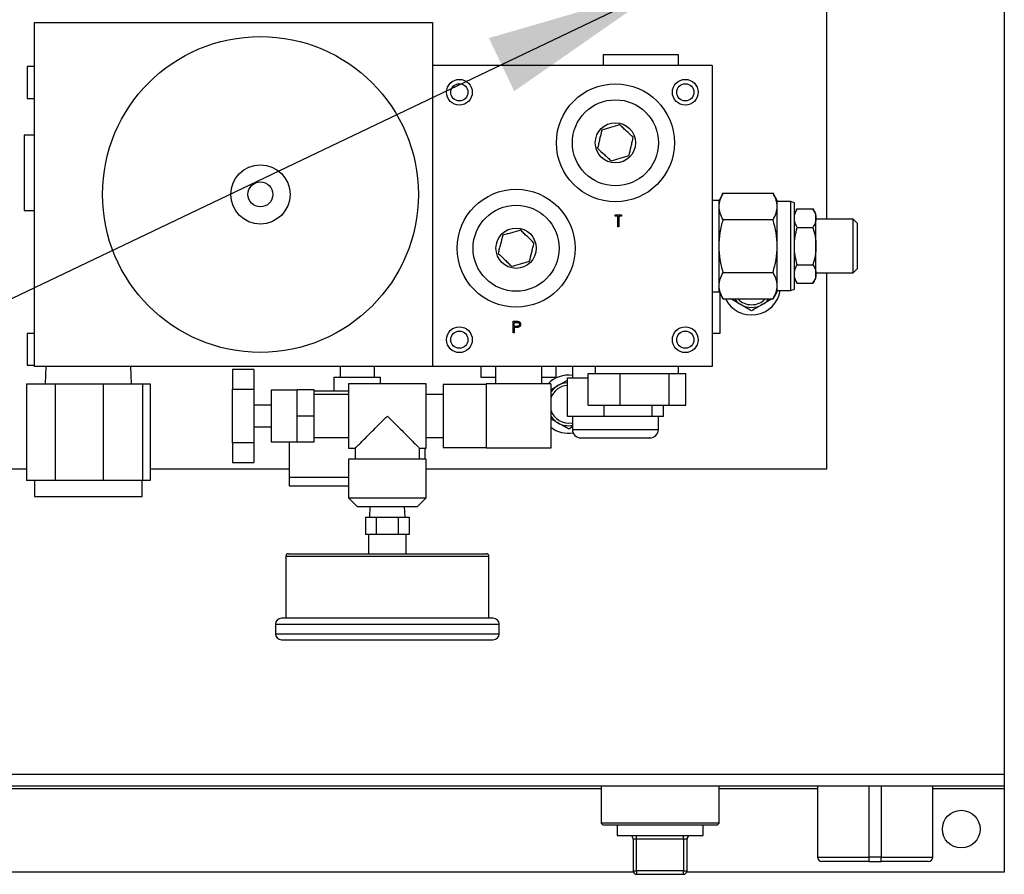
# Model space of a CAD drawing. Header units: inches. Extents: x 4 to 172, y 4 to 132.
# Tile 14 of 38: x 41 to 52, y 103 to 113. Entities that reach past the tile are written whole.
import ezdxf

# ---------------------------------------------------------------- set-up
doc = ezdxf.new("R2010")
doc.units = ezdxf.units.IN
doc.header["$LTSCALE"] = 16
doc.header["$MEASUREMENT"] = 0
doc.layers.add('TEXT', color=140, linetype='Continuous', lineweight=25)
doc.dimstyles.new('SLDDIMSTYLE2', dxfattribs={"dimtxt": 0.18, "dimasz": 2.08, "dimexe": 0, "dimexo": 0.0625, "dimgap": 0, "dimtad": 0, "dimtih": 1, "dimtoh": 1, "dimdec": 0, "dimrnd": 1e-09, "dimzin": 0, "dimdsep": 46, "dimtxsty": 'Standard', "dimsah": 1, "dimcen": 0.09, "dimadec": 0, "dimazin": 0, "dimtfac": 2.08, "dimtdec": 0, "dimtofl": 0, "dimtmove": 0, "dimatfit": 3, "dimfxl": 0, "dimfrac": 2, "dimtolj": 1, "dimtzin": 0, "dimarcsym": 0})

msp = doc.modelspace()

# ---------------------------------------------------------------- linework, layer by layer
for p, q in [((51.955, 128.118), (51.955, 104.012)), ((49.893, 110.464), (49.893, 124.565)), ((40.686, 112.753), (45.311, 112.753)), ((40.686, 108.753), (40.686, 112.753)), ((45.311, 112.753), (45.311, 112.253)), ((47.293, 112.375), (47.293, 112.253)), ((48.168, 112.375), (47.293, 112.375)), ((48.168, 112.253), (48.168, 112.375)), ((45.311, 112.253), (45.311, 108.753)), ((48.561, 112.253), (45.311, 112.253)), ((48.561, 112.253), (48.561, 108.753)), ((40.686, 112.238), (40.601, 112.238)), ((40.601, 112.238), (40.601, 111.868)), ((40.601, 111.868), (40.686, 111.868)), ((40.686, 111.44), (40.564, 111.44)), ((40.564, 111.44), (40.564, 110.565)), ((48.689, 110.766), (48.641, 110.683)), ((48.689, 110.766), (49.268, 110.766)), ((49.316, 110.683), (49.268, 110.766)), ((48.641, 110.683), (48.561, 110.683)), ((48.641, 109.623), (48.641, 110.683)), ((49.316, 109.623), (49.316, 110.683)), ((49.476, 110.669), (49.316, 110.669)), ((49.516, 110.655), (49.476, 110.669)), ((49.476, 109.636), (49.476, 110.669)), ((49.516, 109.651), (49.516, 110.655)), ((40.564, 110.565), (40.686, 110.565)), ((49.549, 110.586), (49.516, 110.528)), ((49.549, 110.586), (49.732, 110.586)), ((49.766, 110.528), (49.732, 110.586)), ((47.435, 110.516), (47.507, 110.516)), ((47.435, 110.502), (47.435, 110.516)), ((47.465, 110.502), (47.435, 110.502)), ((47.465, 110.378), (47.465, 110.502)), ((47.507, 110.502), (47.477, 110.502)), ((47.477, 110.502), (47.477, 110.378)), ((47.507, 110.516), (47.507, 110.502)), ((49.268, 110.459), (48.689, 110.459)), ((49.766, 110.479), (49.766, 110.528)), ((49.766, 110.476), (49.766, 110.479)), ((49.766, 110.156), (49.766, 110.476)), ((50.2, 110.464), (49.766, 110.464)), ((50.25, 110.414), (50.2, 110.464)), ((50.2, 109.842), (50.2, 110.464)), ((47.477, 110.378), (47.465, 110.378)), ((49.549, 110.369), (49.732, 110.369)), ((50.25, 109.892), (50.25, 110.414)), ((49.766, 110.15), (49.766, 110.156)), ((49.766, 109.829), (49.766, 110.15)), ((48.689, 109.846), (49.268, 109.846)), ((49.549, 109.936), (49.732, 109.936)), ((50.2, 109.842), (50.25, 109.892)), ((49.516, 109.778), (49.549, 109.72)), ((49.732, 109.72), (49.766, 109.778)), ((49.766, 109.842), (50.2, 109.842)), ((49.766, 109.827), (49.766, 109.829)), ((49.766, 109.778), (49.766, 109.827)), ((49.893, 107.565), (49.893, 109.842)), ((48.561, 109.623), (48.641, 109.623)), ((48.641, 109.623), (48.689, 109.54)), ((49.268, 109.54), (49.316, 109.623)), ((49.316, 109.636), (49.476, 109.636)), ((49.476, 109.636), (49.516, 109.651)), ((49.549, 109.72), (49.732, 109.72)), ((48.652, 109.139), (48.652, 109.604)), ((48.689, 109.54), (49.268, 109.54)), ((48.893, 109.473), (48.778, 109.54)), ((49.258, 109.54), (49.143, 109.473)), ((46.248, 109.28), (46.276, 109.28)), ((46.248, 109.143), (46.248, 109.28)), ((46.261, 109.22), (46.261, 109.266)), ((46.261, 109.266), (46.286, 109.266)), ((46.285, 109.22), (46.261, 109.22)), ((46.261, 109.206), (46.261, 109.143)), ((46.271, 109.206), (46.261, 109.206)), ((40.686, 109.138), (40.601, 109.138)), ((40.601, 109.138), (40.601, 108.768)), ((46.261, 109.143), (46.248, 109.143)), ((48.561, 109.139), (48.652, 109.139)), ((40.601, 108.768), (40.686, 108.768)), ((45.311, 108.753), (40.686, 108.753)), ((40.818, 108.753), (40.811, 108.553)), ((41.811, 108.553), (41.804, 108.753)), ((43.236, 108.719), (42.986, 108.719)), ((42.986, 108.719), (42.986, 108.49)), ((43.236, 108.719), (43.236, 108.49)), ((44.236, 108.753), (44.236, 108.628)), ((44.636, 108.628), (44.636, 108.753)), ((48.561, 108.753), (45.311, 108.753)), ((45.873, 108.753), (45.873, 108.631)), ((46.042, 108.753), (46.042, 108.553)), ((46.58, 108.553), (46.58, 108.753)), ((46.748, 108.631), (46.748, 108.753)), ((46.936, 108.753), (46.936, 108.623)), ((47.202, 108.753), (47.202, 108.673)), ((48.169, 108.673), (48.169, 108.753)), ((44.166, 108.468), (44.166, 108.628)), ((44.166, 108.628), (44.706, 108.628)), ((44.706, 108.553), (44.706, 108.628)), ((45.873, 108.631), (46.042, 108.631)), ((46.58, 108.631), (46.748, 108.631)), ((46.768, 108.531), (46.878, 108.595)), ((46.878, 108.173), (46.878, 108.623)), ((46.878, 108.623), (47.118, 108.623)), ((47.118, 108.303), (47.118, 108.673)), ((47.118, 108.673), (47.493, 108.673)), ((47.493, 108.303), (47.493, 108.673)), ((47.493, 108.673), (48.061, 108.673)), ((48.061, 108.303), (48.061, 108.673)), ((48.061, 108.673), (48.254, 108.673)), ((48.254, 108.303), (48.254, 108.673)), ((40.592, 108.553), (40.592, 107.428)), ((40.592, 108.553), (40.924, 108.553)), ((40.924, 108.553), (40.924, 107.428)), ((40.924, 108.553), (41.483, 108.553)), ((41.483, 108.553), (41.483, 107.428)), ((41.483, 108.553), (41.941, 108.553)), ((41.941, 108.553), (41.941, 107.428)), ((41.941, 108.553), (42.03, 108.553)), ((42.03, 108.553), (42.03, 107.428)), ((42.986, 108.49), (43.236, 108.49)), ((42.986, 107.866), (42.986, 108.49)), ((43.236, 108.49), (43.236, 107.866)), ((43.736, 108.478), (43.436, 108.478)), ((43.436, 108.478), (43.436, 107.878)), ((43.936, 108.481), (43.736, 108.481)), ((43.736, 108.178), (43.736, 108.481)), ((43.936, 108.178), (43.936, 108.481)), ((45.236, 108.553), (44.336, 108.553)), ((44.336, 108.553), (44.336, 107.803)), ((45.236, 107.803), (45.236, 108.553)), ((45.936, 108.543), (45.436, 108.543)), ((45.436, 108.543), (45.436, 108.178)), ((45.936, 108.553), (45.936, 107.803)), ((46.686, 108.553), (45.936, 108.553)), ((46.686, 108.553), (46.686, 107.803)), ((46.686, 108.484), (46.768, 108.531)), ((44.336, 108.468), (43.936, 108.468)), ((44.336, 108.428), (43.936, 108.428)), ((45.436, 108.428), (45.236, 108.428)), ((43.436, 108.303), (43.236, 108.303)), ((47.118, 108.303), (47.493, 108.303)), ((47.305, 108.173), (47.305, 108.303)), ((47.493, 108.303), (48.061, 108.303)), ((47.863, 108.173), (47.863, 108.303)), ((47.994, 108.173), (47.994, 108.303)), ((48.061, 108.303), (48.254, 108.303)), ((43.936, 108.178), (43.736, 108.178)), ((43.736, 107.875), (43.736, 108.178)), ((43.936, 107.875), (43.936, 108.178)), ((45.436, 108.178), (45.436, 107.813)), ((46.768, 108.098), (46.686, 108.146)), ((47.305, 108.173), (46.878, 108.173)), ((46.936, 108.173), (46.936, 108.023)), ((47.863, 108.173), (47.305, 108.173)), ((47.994, 108.173), (47.863, 108.173)), ((47.936, 108.023), (47.936, 108.173)), ((43.236, 108.053), (43.436, 108.053)), ((46.936, 108.051), (46.893, 108.026)), ((46.936, 108.023), (47.436, 108.023)), ((47.436, 108.023), (47.936, 108.023)), ((43.936, 107.928), (44.336, 107.928)), ((45.236, 107.928), (45.436, 107.928)), ((43.236, 107.866), (42.986, 107.866)), ((42.986, 107.866), (42.986, 107.636)), ((43.236, 107.866), (43.236, 107.636)), ((43.436, 107.878), (43.736, 107.878)), ((43.646, 107.878), (43.646, 107.468)), ((43.936, 107.875), (43.736, 107.875)), ((44.336, 107.803), (44.412, 107.803)), ((44.412, 107.803), (44.412, 107.678)), ((45.16, 107.803), (45.236, 107.803)), ((45.16, 107.678), (45.16, 107.803)), ((45.226, 107.678), (45.226, 107.803)), ((45.436, 107.813), (45.936, 107.813)), ((46.686, 107.803), (45.936, 107.803)), ((44.336, 107.678), (44.336, 107.228)), ((45.236, 107.678), (44.336, 107.678)), ((45.236, 107.228), (45.236, 107.678)), ((35.893, 107.565), (40.592, 107.565)), ((42.03, 107.565), (43.646, 107.565)), ((42.986, 107.636), (43.236, 107.636)), ((45.236, 107.565), (49.893, 107.565)), ((43.646, 107.468), (43.646, 107.368)), ((43.646, 107.468), (44.336, 107.468)), ((40.924, 107.428), (40.592, 107.428)), ((40.685, 107.428), (40.685, 107.244)), ((41.483, 107.428), (40.924, 107.428)), ((41.941, 107.428), (41.483, 107.428)), ((41.937, 107.244), (41.937, 107.428)), ((42.03, 107.428), (41.941, 107.428)), ((43.646, 107.368), (44.336, 107.368)), ((40.685, 107.244), (41.937, 107.244)), ((44.336, 107.228), (44.436, 107.128)), ((44.336, 107.228), (45.236, 107.228)), ((45.136, 107.128), (45.236, 107.228)), ((44.436, 107.128), (45.136, 107.128)), ((44.584, 107.128), (44.58, 107.003)), ((44.992, 107.003), (44.987, 107.128)), ((44.533, 107.003), (44.533, 106.803)), ((44.533, 107.003), (44.66, 107.003)), ((44.66, 106.803), (44.66, 107.003)), ((44.66, 107.003), (44.912, 107.003)), ((44.912, 107.003), (44.912, 106.803)), ((44.912, 107.003), (45.038, 107.003)), ((45.038, 107.003), (45.038, 106.803)), ((44.585, 106.803), (44.533, 106.803)), ((44.566, 106.803), (44.566, 106.578)), ((44.608, 106.803), (44.585, 106.803)), ((44.66, 106.803), (44.608, 106.803)), ((44.762, 106.803), (44.66, 106.803)), ((44.809, 106.803), (44.762, 106.803)), ((44.912, 106.803), (44.809, 106.803)), ((44.964, 106.803), (44.912, 106.803)), ((44.987, 106.803), (44.964, 106.803)), ((45.038, 106.803), (44.987, 106.803)), ((45.006, 106.578), (45.006, 106.803)), ((43.606, 106.548), (43.606, 105.828)), ((43.606, 106.548), (45.966, 106.548)), ((45.966, 105.828), (45.966, 106.548)), ((43.486, 105.758), (43.486, 105.648)), ((43.486, 105.758), (44.786, 105.758)), ((44.786, 105.758), (46.086, 105.758)), ((46.086, 105.648), (46.086, 105.758)), ((43.486, 105.648), (46.086, 105.648)), ((51.955, 104.012), (33.83, 104.012)), ((51.955, 104.012), (51.955, 103.877)), ((51.955, 103.877), (33.83, 103.877)), ((47.269, 103.847), (33.83, 103.847)), ((47.269, 103.877), (47.269, 103.447)), ((48.642, 103.447), (48.642, 103.877)), ((49.785, 103.847), (48.642, 103.847)), ((49.785, 103.877), (49.785, 103.052)), ((50.385, 103.052), (50.385, 103.877)), ((50.525, 103.877), (50.525, 103.052)), ((51.125, 103.052), (51.125, 103.877)), ((51.955, 103.847), (51.125, 103.847)), ((51.955, 103.877), (51.955, 103.847)), ((51.955, 103.847), (51.955, 102.877)), ((47.269, 103.447), (47.289, 103.427)), ((48.642, 103.447), (47.269, 103.447)), ((48.622, 103.427), (48.642, 103.447)), ((47.289, 103.427), (48.622, 103.427)), ((47.455, 103.427), (47.455, 103.302)), ((48.455, 103.302), (48.455, 103.427)), ((47.455, 103.302), (48.455, 103.302)), ((47.683, 103.262), (47.643, 103.262)), ((47.643, 103.262), (47.643, 102.892)), ((47.683, 103.262), (47.683, 103.302)), ((48.228, 103.262), (47.683, 103.262)), ((47.683, 102.892), (47.683, 103.262)), ((48.228, 103.262), (48.228, 103.302)), ((48.268, 103.262), (48.228, 103.262)), ((48.228, 103.262), (48.228, 102.892)), ((48.268, 102.892), (48.268, 103.262)), ((49.785, 103.052), (50.385, 103.052)), ((50.385, 103.002), (50.385, 103.052)), ((50.525, 103.052), (50.385, 103.052)), ((50.385, 103.002), (50.525, 103.002)), ((50.525, 103.052), (51.125, 103.052)), ((50.525, 103.002), (50.525, 103.052)), ((47.646, 102.877), (33.83, 102.877)), ((47.643, 102.892), (47.683, 102.892)), ((48.228, 102.892), (47.683, 102.892)), ((47.683, 102.892), (47.683, 102.852)), ((48.228, 102.892), (48.268, 102.892)), ((48.228, 102.852), (48.228, 102.892)), ((51.955, 102.877), (48.265, 102.877)), ((47.683, 102.852), (48.228, 102.852))]:
    msp.add_line(p, q)
for centre, radius in [((43.311, 110.753), 1.835), ((45.623, 111.94), 0.15), ((45.623, 111.94), 0.1), ((47.436, 111.353), 0.685), ((48.248, 111.94), 0.15), ((48.248, 111.94), 0.1), ((47.436, 111.353), 0.5), ((47.436, 111.353), 0.234), ((43.311, 110.753), 0.344), ((43.311, 110.753), 0.145), ((46.282, 110.128), 0.685), ((46.282, 110.128), 0.5), ((46.282, 110.128), 0.234), ((45.623, 109.065), 0.15), ((45.623, 109.065), 0.1), ((48.248, 109.065), 0.15), ((48.248, 109.065), 0.1), ((51.455, 103.377), 0.219)]:
    msp.add_circle(centre, radius)
for centre, radius, start, end in [((49.018, 109.69), 0.338, 206.3734, 350.8927), ((49.018, 109.69), 0.25, 216.9117, 240), ((49.018, 109.69), 0.219, 223.3444, 316.6556), ((49.018, 109.69), 0.25, 300, 323.0883), ((49.018, 109.69), 0.25, 240, 300), ((46.893, 108.315), 0.338, 82.6911, 135.2397), ((46.893, 108.315), 0.219, 93.9575, 161.1355), ((46.893, 108.315), 0.25, 120, 145.8938), ((46.893, 108.315), 0.25, 93.4621, 120), ((46.893, 108.315), 0.219, 198.8645, 281.3365), ((46.893, 108.315), 0.25, 214.1062, 240), ((46.893, 108.315), 0.338, 232.2349, 278.8877), ((46.893, 108.315), 0.25, 240, 279.9041), ((47.036, 108.023), 0.1, 180, 270), ((47.836, 108.023), 0.1, 270, 0), ((43.636, 106.548), 0.03, 90, 180), ((45.936, 106.548), 0.03, 0, 90), ((43.556, 105.758), 0.07, 90, 180), ((46.016, 105.758), 0.07, 0, 90), ((43.556, 105.648), 0.07, 180, 270), ((46.016, 105.648), 0.07, 270, 0), ((47.603, 103.262), 0.04, 0, 90), ((48.308, 103.262), 0.04, 90, 180), ((49.835, 103.052), 0.05, 180, 270), ((51.075, 103.052), 0.05, 270, 0), ((47.683, 102.892), 0.04, 180, 270), ((48.228, 102.892), 0.04, 270, 0)]:
    msp.add_arc(centre, radius, start, end)
for points, knots in [([(47.484, 111.564), (47.45, 111.553), (47.416, 111.543), (47.372, 111.529), (47.363, 111.526), (47.345, 111.521), (47.337, 111.518), (47.311, 111.51), (47.294, 111.505), (47.277, 111.5)], [0, 0, 0, 0, 0.5, 0.5, 0.625, 0.625, 0.75, 0.75, 1, 1, 1, 1]), ([(47.643, 111.417), (47.617, 111.441), (47.59, 111.465), (47.557, 111.496), (47.55, 111.503), (47.536, 111.515), (47.53, 111.521), (47.51, 111.54), (47.497, 111.552), (47.484, 111.564)], [0, 0, 0, 0, 0.5, 0.5, 0.625, 0.625, 0.75, 0.75, 1, 1, 1, 1]), ([(47.277, 111.5), (47.269, 111.465), (47.261, 111.43), (47.251, 111.385), (47.249, 111.376), (47.245, 111.358), (47.243, 111.35), (47.237, 111.323), (47.233, 111.306), (47.229, 111.289)], [0, 0, 0, 0, 0.5, 0.5, 0.625, 0.625, 0.75, 0.75, 1, 1, 1, 1]), ([(47.595, 111.206), (47.603, 111.24), (47.611, 111.275), (47.621, 111.32), (47.623, 111.329), (47.627, 111.347), (47.629, 111.356), (47.635, 111.382), (47.639, 111.4), (47.643, 111.417)], [0, 0, 0, 0, 0.5, 0.5, 0.625, 0.625, 0.75, 0.75, 1, 1, 1, 1]), ([(47.229, 111.289), (47.255, 111.265), (47.281, 111.24), (47.315, 111.209), (47.322, 111.203), (47.335, 111.19), (47.342, 111.184), (47.362, 111.166), (47.375, 111.154), (47.388, 111.142)], [0, 0, 0, 0, 0.5, 0.5, 0.625, 0.625, 0.75, 0.75, 1, 1, 1, 1]), ([(47.388, 111.142), (47.422, 111.152), (47.456, 111.163), (47.5, 111.176), (47.509, 111.179), (47.526, 111.184), (47.535, 111.187), (47.561, 111.195), (47.578, 111.2), (47.595, 111.206)], [0, 0, 0, 0, 0.5, 0.5, 0.625, 0.625, 0.75, 0.75, 1, 1, 1, 1]), ([(48.689, 110.459), (48.674, 110.484), (48.663, 110.51), (48.646, 110.56), (48.641, 110.586), (48.641, 110.625), (48.643, 110.638), (48.647, 110.664), (48.65, 110.677), (48.662, 110.716), (48.674, 110.741), (48.689, 110.766)], [0, 0, 0, 0, 0.25, 0.25, 0.5, 0.5, 0.625, 0.625, 0.75, 0.75, 1, 1, 1, 1]), ([(49.268, 110.459), (49.282, 110.484), (49.294, 110.51), (49.311, 110.56), (49.315, 110.586), (49.315, 110.625), (49.314, 110.638), (49.31, 110.664), (49.307, 110.677), (49.294, 110.716), (49.282, 110.741), (49.268, 110.766)], [0, 0, 0, 0, 0.25, 0.25, 0.5, 0.5, 0.625, 0.625, 0.75, 0.75, 1, 1, 1, 1]), ([(49.516, 110.479), (49.516, 110.497), (49.519, 110.515), (49.531, 110.551), (49.539, 110.568), (49.549, 110.586)], [0, 0, 0, 0, 0.5, 0.5, 1, 1, 1, 1]), ([(49.732, 110.586), (49.742, 110.568), (49.751, 110.551), (49.762, 110.515), (49.766, 110.497), (49.766, 110.479)], [0, 0, 0, 0, 0.5, 0.5, 1, 1, 1, 1]), ([(48.689, 109.846), (48.674, 109.896), (48.662, 109.947), (48.646, 110.049), (48.641, 110.1), (48.641, 110.205), (48.646, 110.257), (48.662, 110.359), (48.674, 110.409), (48.689, 110.459)], [0, 0, 0, 0, 0.25, 0.25, 0.5, 0.5, 0.75, 0.75, 1, 1, 1, 1]), ([(49.268, 109.846), (49.282, 109.896), (49.294, 109.947), (49.311, 110.049), (49.315, 110.1), (49.315, 110.205), (49.311, 110.257), (49.294, 110.359), (49.282, 110.409), (49.268, 110.459)], [0, 0, 0, 0, 0.25, 0.25, 0.5, 0.5, 0.75, 0.75, 1, 1, 1, 1]), ([(49.549, 110.369), (49.539, 110.387), (49.531, 110.404), (49.519, 110.44), (49.516, 110.458), (49.516, 110.476)], [0, 0, 0, 0, 0.5, 0.5, 1, 1, 1, 1]), ([(49.766, 110.476), (49.766, 110.458), (49.762, 110.44), (49.751, 110.404), (49.742, 110.387), (49.732, 110.369)], [0, 0, 0, 0, 0.5, 0.5, 1, 1, 1, 1]), ([(46.335, 110.338), (46.301, 110.328), (46.266, 110.318), (46.222, 110.306), (46.213, 110.303), (46.195, 110.298), (46.187, 110.296), (46.161, 110.288), (46.143, 110.283), (46.126, 110.278)], [0, 0, 0, 0, 0.5, 0.5, 0.625, 0.625, 0.75, 0.75, 1, 1, 1, 1]), ([(46.49, 110.187), (46.465, 110.212), (46.439, 110.237), (46.406, 110.269), (46.399, 110.275), (46.386, 110.288), (46.38, 110.294), (46.36, 110.313), (46.347, 110.325), (46.335, 110.338)], [0, 0, 0, 0, 0.5, 0.5, 0.625, 0.625, 0.75, 0.75, 1, 1, 1, 1]), ([(49.516, 110.156), (49.516, 110.192), (49.519, 110.228), (49.531, 110.299), (49.539, 110.334), (49.549, 110.369)], [0, 0, 0, 0, 0.5, 0.5, 1, 1, 1, 1]), ([(49.732, 110.369), (49.742, 110.334), (49.751, 110.299), (49.762, 110.228), (49.766, 110.192), (49.766, 110.156)], [0, 0, 0, 0, 0.5, 0.5, 1, 1, 1, 1]), ([(46.126, 110.278), (46.118, 110.244), (46.109, 110.209), (46.098, 110.165), (46.096, 110.156), (46.091, 110.138), (46.089, 110.129), (46.082, 110.103), (46.078, 110.086), (46.074, 110.068)], [0, 0, 0, 0, 0.5, 0.5, 0.625, 0.625, 0.75, 0.75, 1, 1, 1, 1]), ([(46.437, 109.977), (46.446, 110.011), (46.455, 110.046), (46.466, 110.091), (46.468, 110.1), (46.473, 110.117), (46.475, 110.126), (46.481, 110.153), (46.486, 110.17), (46.49, 110.187)], [0, 0, 0, 0, 0.5, 0.5, 0.625, 0.625, 0.75, 0.75, 1, 1, 1, 1]), ([(49.549, 109.936), (49.539, 109.971), (49.531, 110.006), (49.519, 110.077), (49.516, 110.113), (49.516, 110.15)], [0, 0, 0, 0, 0.5, 0.5, 1, 1, 1, 1]), ([(49.766, 110.15), (49.766, 110.113), (49.762, 110.077), (49.751, 110.006), (49.742, 109.971), (49.732, 109.936)], [0, 0, 0, 0, 0.5, 0.5, 1, 1, 1, 1]), ([(46.074, 110.068), (46.099, 110.044), (46.125, 110.019), (46.158, 109.987), (46.164, 109.98), (46.178, 109.968), (46.184, 109.961), (46.204, 109.942), (46.216, 109.93), (46.229, 109.918)], [0, 0, 0, 0, 0.5, 0.5, 0.625, 0.625, 0.75, 0.75, 1, 1, 1, 1]), ([(46.229, 109.918), (46.263, 109.927), (46.298, 109.937), (46.342, 109.95), (46.351, 109.952), (46.368, 109.957), (46.377, 109.96), (46.403, 109.967), (46.42, 109.972), (46.437, 109.977)], [0, 0, 0, 0, 0.5, 0.5, 0.625, 0.625, 0.75, 0.75, 1, 1, 1, 1]), ([(48.689, 109.54), (48.674, 109.565), (48.663, 109.59), (48.646, 109.641), (48.641, 109.666), (48.641, 109.706), (48.643, 109.719), (48.647, 109.745), (48.65, 109.757), (48.662, 109.796), (48.674, 109.821), (48.689, 109.846)], [0, 0, 0, 0, 0.25, 0.25, 0.5, 0.5, 0.625, 0.625, 0.75, 0.75, 1, 1, 1, 1]), ([(49.268, 109.54), (49.282, 109.565), (49.294, 109.59), (49.311, 109.641), (49.315, 109.666), (49.315, 109.706), (49.314, 109.719), (49.31, 109.745), (49.307, 109.757), (49.294, 109.796), (49.282, 109.821), (49.268, 109.846)], [0, 0, 0, 0, 0.25, 0.25, 0.5, 0.5, 0.625, 0.625, 0.75, 0.75, 1, 1, 1, 1]), ([(49.516, 109.829), (49.516, 109.848), (49.519, 109.866), (49.531, 109.901), (49.539, 109.919), (49.549, 109.936)], [0, 0, 0, 0, 0.5, 0.5, 1, 1, 1, 1]), ([(49.732, 109.936), (49.742, 109.919), (49.751, 109.901), (49.762, 109.866), (49.766, 109.848), (49.766, 109.829)], [0, 0, 0, 0, 0.5, 0.5, 1, 1, 1, 1]), ([(49.549, 109.72), (49.539, 109.737), (49.531, 109.755), (49.519, 109.79), (49.516, 109.808), (49.516, 109.827)], [0, 0, 0, 0, 0.5, 0.5, 1, 1, 1, 1]), ([(49.766, 109.827), (49.766, 109.808), (49.762, 109.79), (49.751, 109.755), (49.742, 109.737), (49.732, 109.72)], [0, 0, 0, 0, 0.5, 0.5, 1, 1, 1, 1]), ([(46.276, 109.28), (46.277, 109.28), (46.281, 109.28), (46.286, 109.28), (46.291, 109.28), (46.295, 109.28), (46.299, 109.28), (46.302, 109.279), (46.304, 109.279), (46.306, 109.279), (46.307, 109.278)], [0, 0, 0, 0, 0.176956, 0.339055, 0.486318, 0.618781, 0.735619, 0.838742, 0.926457, 1, 1, 1, 1]), ([(46.307, 109.278), (46.308, 109.278), (46.31, 109.278), (46.312, 109.277), (46.315, 109.275), (46.317, 109.274), (46.32, 109.272), (46.322, 109.271), (46.324, 109.269), (46.326, 109.266), (46.328, 109.264), (46.329, 109.262), (46.33, 109.259), (46.331, 109.256), (46.332, 109.253), (46.333, 109.25), (46.333, 109.247), (46.333, 109.245), (46.333, 109.244)], [0, 0, 0, 0, 0.062458, 0.123445, 0.183344, 0.243064, 0.302016, 0.361208, 0.421738, 0.482805, 0.544402, 0.606008, 0.66746, 0.730084, 0.794626, 0.860397, 0.928934, 1, 1, 1, 1]), ([(46.306, 109.209), (46.305, 109.208), (46.303, 109.208), (46.3, 109.208), (46.296, 109.207), (46.292, 109.207), (46.288, 109.207), (46.282, 109.206), (46.277, 109.206), (46.273, 109.206), (46.271, 109.206)], [0, 0, 0, 0, 0.075172, 0.164743, 0.268011, 0.385964, 0.517799, 0.663698, 0.824417, 1, 1, 1, 1]), ([(46.321, 109.243), (46.321, 109.242), (46.321, 109.24), (46.32, 109.237), (46.319, 109.234), (46.317, 109.231), (46.315, 109.228), (46.312, 109.226), (46.31, 109.224), (46.307, 109.223), (46.305, 109.222), (46.302, 109.222), (46.3, 109.221), (46.298, 109.221), (46.295, 109.22), (46.292, 109.22), (46.288, 109.22), (46.286, 109.22), (46.285, 109.22)], [0, 0, 0, 0, 0.070447, 0.138361, 0.206546, 0.275354, 0.344645, 0.413635, 0.482952, 0.555218, 0.594638, 0.638343, 0.686239, 0.739449, 0.796958, 0.85998, 0.927469, 1, 1, 1, 1]), ([(46.286, 109.266), (46.287, 109.266), (46.289, 109.266), (46.293, 109.266), (46.296, 109.266), (46.298, 109.266), (46.301, 109.265), (46.303, 109.265), (46.305, 109.265), (46.307, 109.264), (46.31, 109.263), (46.313, 109.261), (46.315, 109.259), (46.317, 109.256), (46.319, 109.253), (46.32, 109.25), (46.321, 109.247), (46.321, 109.245), (46.321, 109.243)], [0, 0, 0, 0, 0.073322, 0.141445, 0.203841, 0.261743, 0.314001, 0.361834, 0.404456, 0.442365, 0.512391, 0.581628, 0.650404, 0.721198, 0.79186, 0.8608, 0.929976, 1, 1, 1, 1]), ([(46.333, 109.244), (46.333, 109.242), (46.333, 109.24), (46.333, 109.237), (46.332, 109.234), (46.332, 109.231), (46.33, 109.228), (46.329, 109.225), (46.328, 109.223), (46.326, 109.221), (46.324, 109.219), (46.322, 109.217), (46.32, 109.215), (46.317, 109.213), (46.315, 109.212), (46.312, 109.21), (46.309, 109.209), (46.307, 109.209), (46.306, 109.209)], [0, 0, 0, 0, 0.070119, 0.137192, 0.202016, 0.264631, 0.326117, 0.38601, 0.445812, 0.505298, 0.564633, 0.624283, 0.683902, 0.743953, 0.805388, 0.868388, 0.933084, 1, 1, 1, 1]), ([(44.412, 107.803), (44.412, 107.803), (44.411, 107.801), (44.422, 107.813), (44.463, 107.854), (44.524, 107.916), (44.595, 107.986), (44.678, 108.07), (44.744, 108.136), (44.786, 108.178), (44.786, 108.178)], [0, 0, 0, 0, 0.001507, 0.141317, 0.280468, 0.476963, 0.611891, 0.750622, 0.998923, 1, 1, 1, 1]), ([(44.786, 108.178), (44.786, 108.178), (44.815, 108.149), (44.872, 108.091), (44.948, 108.016), (45.012, 107.952), (45.071, 107.892), (45.124, 107.839), (45.152, 107.81), (45.163, 107.8), (45.16, 107.803), (45.16, 107.803)], [0, 0, 0, 0, 0.001076, 0.169634, 0.343129, 0.461259, 0.582122, 0.758467, 0.898927, 0.998494, 1, 1, 1, 1]), ([(47.038, 107.923), (47.037, 107.923), (47.037, 107.923), (47.052, 107.923), (47.08, 107.923), (47.122, 107.923), (47.179, 107.923), (47.247, 107.923), (47.323, 107.923), (47.403, 107.923), (47.481, 107.923), (47.529, 107.923), (47.553, 107.923)], [0, 0, 0, 0, 0.0613394, 0.159295, 0.2572506, 0.3610738, 0.4692132, 0.5796475, 0.6900818, 0.7982213, 0.9020444, 1, 1, 1, 1]), ([(47.553, 107.923), (47.576, 107.923), (47.623, 107.923), (47.688, 107.923), (47.746, 107.923), (47.792, 107.923), (47.822, 107.923), (47.836, 107.923), (47.834, 107.923), (47.834, 107.923)], [0, 0, 0, 0, 0.1437543, 0.2961194, 0.454819, 0.6168863, 0.7789537, 0.9376533, 1, 1, 1, 1]), ([(43.636, 106.578), (43.636, 106.578), (43.636, 106.578), (43.637, 106.578), (43.638, 106.578), (43.639, 106.578), (43.641, 106.578), (43.643, 106.578), (43.645, 106.578), (43.648, 106.578), (43.651, 106.578), (43.66, 106.578), (43.679, 106.578), (43.715, 106.578), (43.763, 106.578), (43.822, 106.578), (43.892, 106.578), (43.971, 106.578), (44.059, 106.578), (44.155, 106.578), (44.256, 106.578), (44.36, 106.578), (44.468, 106.578), (44.554, 106.578), (44.618, 106.578), (44.66, 106.578), (44.702, 106.578), (44.744, 106.578), (44.772, 106.578), (44.786, 106.578)], [0, 0, 0, 0, 0.011674, 0.023333, 0.034981, 0.046621, 0.058258, 0.069895, 0.081537, 0.093187, 0.104849, 0.116527, 0.178262, 0.240009, 0.304317, 0.368637, 0.434314, 0.500002, 0.565679, 0.631368, 0.695676, 0.759996, 0.821731, 0.883478, 0.906812, 0.9301, 0.953373, 0.976662, 1, 1, 1, 1]), ([(44.786, 106.578), (44.793, 106.578), (44.807, 106.578), (44.828, 106.578), (44.849, 106.578), (44.87, 106.578), (44.891, 106.578), (44.912, 106.578), (44.933, 106.578), (44.954, 106.578), (44.974, 106.578), (45.025, 106.578), (45.104, 106.578), (45.211, 106.578), (45.316, 106.578), (45.417, 106.578), (45.512, 106.578), (45.6, 106.578), (45.68, 106.578), (45.75, 106.578), (45.809, 106.578), (45.856, 106.578), (45.893, 106.578), (45.913, 106.578), (45.924, 106.578), (45.929, 106.578), (45.933, 106.578), (45.935, 106.578), (45.936, 106.578), (45.936, 106.578)], [0, 0, 0, 0, 0.011675, 0.023335, 0.034983, 0.046624, 0.058261, 0.069898, 0.081539, 0.093188, 0.10485, 0.116527, 0.178262, 0.240009, 0.304317, 0.368637, 0.434314, 0.500002, 0.565679, 0.631368, 0.695676, 0.759996, 0.821731, 0.883478, 0.90681, 0.930097, 0.95337, 0.976661, 1, 1, 1, 1]), ([(44.786, 105.828), (44.46, 105.828), (44.147, 105.828), (43.685, 105.828), (43.556, 105.828), (43.556, 105.828)], [0, 0, 0, 0, 0.5, 0.5, 1, 1, 1, 1]), ([(46.016, 105.828), (46.016, 105.828), (45.886, 105.828), (45.425, 105.828), (45.112, 105.828), (44.786, 105.828)], [0, 0, 0, 0, 0.5, 0.5, 1, 1, 1, 1]), ([(43.556, 105.578), (43.556, 105.578), (43.685, 105.578), (44.147, 105.578), (44.46, 105.578), (44.786, 105.578)], [0, 0, 0, 0, 0.5, 0.5, 1, 1, 1, 1]), ([(44.786, 105.578), (45.112, 105.578), (45.425, 105.578), (45.886, 105.578), (46.016, 105.578), (46.016, 105.578)], [0, 0, 0, 0, 0.5, 0.5, 1, 1, 1, 1]), ([(50.385, 103.002), (50.239, 103.002), (50.1, 103.002), (49.893, 103.002), (49.835, 103.002), (49.835, 103.002)], [0, 0, 0, 0, 0.5, 0.5, 1, 1, 1, 1]), ([(51.075, 103.002), (51.075, 103.002), (51.017, 103.002), (50.811, 103.002), (50.671, 103.002), (50.525, 103.002)], [0, 0, 0, 0, 0.5, 0.5, 1, 1, 1, 1])]:
    msp.add_open_spline(points, degree=3, knots=knots)
for points in [[(49.018, 109.401), (48.977, 109.425), (48.936, 109.449), (48.893, 109.473)], [(49.143, 109.473), (49.1, 109.449), (49.059, 109.425), (49.018, 109.401)], [(46.893, 108.026), (46.852, 108.05), (46.811, 108.074), (46.768, 108.098)]]:
    msp.add_open_spline(points, degree=3)

# ---------------------------------------------------------------- leaders
at = {"layer": 'TEXT'}
msp.add_leader([(47.99, 113.158), (27.645, 103.441), (23.645, 103.441)], dimstyle='SLDDIMSTYLE2', dxfattribs=at)

doc.saveas('drawing.dxf')
